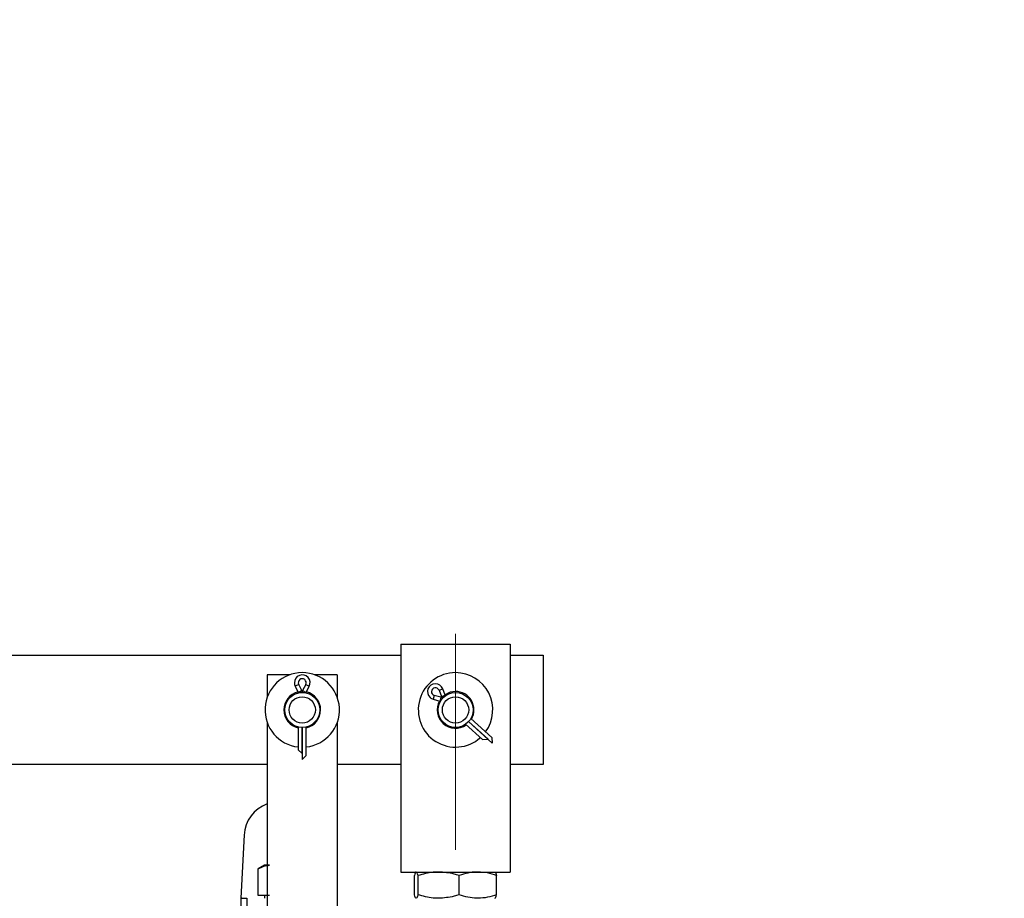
# Model space of a CAD drawing. Header units: millimetres. Extents: x 9412 to 81449, y 6786 to 18619.
# Tile 6 of 41: x 72746 to 72971, y 14479 to 14679. Entities that reach past the tile are written whole.
import ezdxf

# ---------------------------------------------------------------- set-up
doc = ezdxf.new("R2010")
doc.units = ezdxf.units.MM
doc.linetypes.add('DASHDOT', pattern=[1, 0.5, -0.25, 0, -0.25])
for name, color, linetype, lineweight in [('Kreskowanie', 8, 'Continuous', 13), ('Osie', 130, 'DASHDOT', 13), ('Rysunek', 7, 'Continuous', 25)]:
    doc.layers.add(name, color=color, linetype=linetype, lineweight=lineweight)

msp = doc.modelspace()

# ---------------------------------------------------------------- hatches: boundary and pattern name
at = {"layer": 'Kreskowanie', "ltscale": 200, "transparency": 33554687}
h = msp.add_hatch(dxfattribs=at)
h.set_pattern_fill('ANSI31', color=256, scale=30, angle=105, style=0)
h.set_pattern_definition([(150, (-129631.85, 9669.91), (-47.625, -82.48892), [])])
h.paths.add_polyline_path([(72369.41, 12092.06, -0.583672), (71798.37, 13737.2), (71798.37, 13900.85, 0.022979), (71725.83, 13828.53, 1.007011), (73381.58, 12334.82, 0.380407), (73381.58, 13816.96, 0.003568), (73370.92, 13828.77, 0.022962), (73298.41, 13901), (73298.41, 13737.41, -0.71153)])
h.paths.add_polyline_path([(71884.67, 13971.76, 0.02506), (71798.37, 13900.41), (71798.37, 13737.2, -0.099875), (72113.46, 13976.31, -0.110806), (71987.19, 14012.47, -0.191389), (71972.44, 14030.23, 0.02366), (71884.85, 13971.51)], is_closed=False)
edge = h.paths.add_edge_path()
edge.add_line((72705.41, 14073.43), (72705.41, 14179.65))
edge.add_arc((72548.71, 13075.89), 1114.83, 81.91992, 98.00771)
edge.add_line((72393.41, 14179.85), (72393.41, 14073.43))
edge.add_ellipse((72549.41, 14475.29), major_axis=(750, 0), ratio=0.547793, start_angle=257.99483, end_angle=261.1581)
edge.add_arc((72548.48, 13075.89), 1000, 83.38833, 96.56646, ccw=False)
edge.add_ellipse((72549.41, 14475.29), major_axis=(750, 0), ratio=0.547793, start_angle=278.75936, end_angle=282.00517)
h.paths.add_polyline_path([(73298.41, 13737.41), (73298.41, 13901, 0.144684), (72729.41, 14175.98), (72729.41, 14059.39, -0.168061)])
h.paths.add_polyline_path([(73370.88, 15929.89), (73298.41, 15929.89), (73298.41, 13901.02, -0.022962), (73370.92, 13828.77), (73370.91, 14338.28), (73370.91, 14401.25)])
h.paths.add_polyline_path([(71798.37, 13900.85), (71798.41, 15929.89), (71780.55, 15929.89), (71726.03, 15929.89), (71725.83, 13828.53, -0.022979)])

# ---------------------------------------------------------------- linework, layer by layer
at = {"layer": 'Osie', "ltscale": 200, "elevation": -1.54}
msp.add_lwpolyline([(72845.91, 14289.78), (72845.91, 14539.17)], dxfattribs=at)
at = {"layer": 'Rysunek', "ltscale": 200}
for p, q in [((72833.41, 14536.78, -1.54), (72833.41, 14484.78, -1.54)), ((72833.41, 14536.78, -1.54), (72858.41, 14536.78, -1.54)), ((72858.41, 14536.78, -1.54), (72858.41, 14484.78, -1.54)), ((72161.91, 14534.28, -1.54), (72833.41, 14534.28, -1.54)), ((72858.41, 14534.28, -1.54), (72865.91, 14534.28, -1.54)), ((72865.91, 14534.28, -1.54), (72865.91, 14509.28, -1.54)), ((72802.91, 14529.78, -1.54), (72802.91, 14524.66, -1.54)), ((72808.03, 14529.78, -1.54), (72802.91, 14529.78, -1.54)), ((72818.91, 14529.78, -1.54), (72813.78, 14529.78, -1.54)), ((72818.91, 14529.78, -1.54), (72818.91, 14524.66, -1.54)), ((72810.1, 14527.58, -1.54), (72809.3, 14527.17, -1.54)), ((72809.3, 14527.17, -1.54), (72810.01, 14525.78, -1.54)), ((72810.81, 14526.19, -1.54), (72810.01, 14525.78, -1.54)), ((72810.01, 14525.78, -1.54), (72810.01, 14525.68, -1.54)), ((72810.86, 14525.78, -1.54), (72810.01, 14525.78, -1.54)), ((72810.81, 14526.19, -1.54), (72810.1, 14527.58, -1.54)), ((72810.9, 14525.78, -1.54), (72810.9, 14525.85, -1.54)), ((72810.91, 14525.85, -1.54), (72810.91, 14525.78, -1.54)), ((72810.95, 14525.78, -1.54), (72811.81, 14525.78, -1.54)), ((72811.71, 14527.58, -1.54), (72811, 14526.19, -1.54)), ((72811, 14526.19, -1.54), (72811.81, 14525.78, -1.54)), ((72811.71, 14527.58, -1.54), (72812.51, 14527.17, -1.54)), ((72811.81, 14525.78, -1.54), (72812.51, 14527.17, -1.54)), ((72811.81, 14525.68, -1.54), (72811.81, 14525.78, -1.54)), ((72842.14, 14526.26, -1.54), (72842.98, 14526.58, -1.54)), ((72842.14, 14526.26, -1.54), (72842.7, 14524.81, -1.54)), ((72843.54, 14525.13, -1.54), (72842.98, 14526.58, -1.54)), ((72841.07, 14525.07, -1.54), (72840.83, 14524.2, -1.54)), ((72840.83, 14524.2, -1.54), (72842.33, 14523.8, -1.54)), ((72842.57, 14524.66, -1.54), (72841.07, 14525.07, -1.54)), ((72842.57, 14524.66, -1.54), (72842.33, 14523.8, -1.54)), ((72842.91, 14524.43, -1.54), (72842.33, 14523.79, -1.54)), ((72842.33, 14523.79, -1.54), (72842.41, 14523.73, -1.54)), ((72842.7, 14524.81, -1.54), (72843.54, 14525.13, -1.54)), ((72842.89, 14524.51, -1.54), (72842.94, 14524.46, -1.54)), ((72842.94, 14524.46, -1.54), (72842.89, 14524.51, -1.54)), ((72842.97, 14524.5, -1.54), (72843.54, 14525.13, -1.54)), ((72843.62, 14525.06, -1.54), (72843.54, 14525.13, -1.54)), ((72853.33, 14515.08, -1.54), (72848.87, 14519.1, -1.54)), ((72848.88, 14519.11, -1.54), (72854.3, 14514.22, -1.54)), ((72854.23, 14515.48, -1.54), (72849.4, 14519.84, -1.54)), ((72802.91, 14518.91, -1.54), (72802.91, 14462.66, -1.54)), ((72810.01, 14517.89, -1.54), (72810.01, 14512.68, -1.54)), ((72810.9, 14511.79, -1.54), (72810.9, 14517.78, -1.54)), ((72810.91, 14517.78, -1.54), (72810.91, 14510.49, -1.54)), ((72811.81, 14511.38, -1.54), (72811.81, 14517.89, -1.54)), ((72818.91, 14518.91, -1.54), (72818.91, 14462.66, -1.54)), ((72848.2, 14518.5, -1.54), (72852.06, 14515.02, -1.54)), ((72852.06, 14515.02, -1.54), (72853.33, 14515.08, -1.54)), ((72854.23, 14515.48, -1.54), (72854.3, 14514.22, -1.54)), ((72810.01, 14512.68, -1.54), (72810.9, 14511.79, -1.54)), ((72811.81, 14511.38, -1.54), (72810.91, 14510.49, -1.54)), ((72802.91, 14509.28, -1.54), (72161.91, 14509.28, -1.54)), ((72833.41, 14509.28, -1.54), (72818.91, 14509.28, -1.54)), ((72865.91, 14509.28, -1.54), (72858.41, 14509.28, -1.54)), ((72797.66, 14493.23, -2.34), (72796.91, 14478.81, -2.34)), ((72802.26, 14486.31, -2.34), (72800.87, 14485.51, -2.34)), ((72800.87, 14479.41, -2.34), (72800.87, 14485.51, -2.34)), ((72803.46, 14486.31, -2.34), (72802.26, 14486.31, -2.34)), ((72802.91, 14486.94, -2.34), (72802.91, 14486.31, -2.34)), ((72833.41, 14484.78, -1.54), (72858.41, 14484.78, -1.54)), ((72836.51, 14479.59, -1.54), (72836.51, 14483.98, -1.54)), ((72837.36, 14479.59, -1.54), (72837.36, 14483.98, -1.54)), ((72846.75, 14479.59, -1.54), (72846.75, 14483.98, -1.54)), ((72855.3, 14479.59, -1.54), (72855.3, 14483.98, -1.54)), ((72796.91, 14478.81, -2.34), (72796.91, 14462.81, -2.34)), ((72797.1, 14478.81, -2.34), (72796.91, 14478.81, -2.34)), ((72797.1, 14478.81, -2.34), (72798.27, 14478.81, -2.34)), ((72798.27, 14478.81, -2.34), (72798.27, 14462.81, -2.34)), ((72803.46, 14479.41, -2.34), (72800.87, 14479.41, -2.34)), ((72802.26, 14479.41, -2.34), (72802.26, 14478.81, -2.34))]:
    msp.add_line(p, q, dxfattribs=at)
for centre, radius in [((72810.91, 14521.78, -1.54), 4), ((72845.91, 14521.78, -1.54), 4), ((72810.91, 14521.78, -1.54), 3), ((72845.91, 14521.78, -1.54), 3)]:
    msp.add_circle(centre, radius, dxfattribs=at)
for centre, radius, start, end in [((72810.91, 14521.78, -1.54), 8.5, 90, 263.922), ((72810.91, 14521.78, -1.54), 8.5, 276.078, 90), ((72845.91, 14521.78, -1.54), 8.5, 90, 311.8608), ((72845.91, 14521.78, -1.54), 8.5, 324.0168, 90), ((72810.91, 14527.98, -1.54), 1.8, 333.0253, 180), ((72810.91, 14527.98, -1.54), 0.9, 333.0253, 206.9747), ((72810.91, 14521.78, -1.54), 4.2, 103.0277, 257.6264), ((72810.91, 14527.98, -1.54), 1.8, 180, 206.9747), ((72810.01, 14525.78, -1.54), 0.001, 0, 26.9747), ((72810.01, 14525.78, -1.54), 0.901, 4.2692, 26.9747), ((72811.81, 14525.78, -1.54), 0.901, 153.0253, 175.7308), ((72810.91, 14521.78, -1.54), 4.2, 282.3736, 76.9723), ((72811.81, 14525.78, -1.54), 0.001, 153.0253, 180), ((72841.3, 14525.94, -1.54), 1.8, 20.9641, 227.9388), ((72841.3, 14525.94, -1.54), 0.9, 20.9641, 254.9135), ((72845.91, 14521.78, -1.54), 4.2, 90, 124.9111), ((72845.91, 14521.78, -1.54), 4.2, 330.3124, 90), ((72841.3, 14525.94, -1.54), 1.8, 227.9388, 254.9135), ((72845.91, 14521.78, -1.54), 4.2, 150.9665, 305.5652), ((72842.33, 14523.79, -1.54), 0.001, 47.9388, 74.9135), ((72842.33, 14523.79, -1.54), 0.901, 52.208, 74.9135), ((72843.54, 14525.13, -1.54), 0.901, 200.9641, 223.6696), ((72843.54, 14525.13, -1.54), 0.001, 200.9641, 227.9388), ((72805.65, 14492.81, -2.34), 8, 110.065, 177)]:
    msp.add_arc(centre, radius, start, end, dxfattribs=at)
for points, knots in [([(72800.87, 14485.51, -2.34), (72801.29, 14485.73, -2.34), (72802.14, 14486.19, -2.34), (72803.02, 14486.27, -2.34), (72803.46, 14486.31, -2.34)], [0, 0, 0, 0, 0.495458, 1, 1, 1, 1]), ([(72836.94, 14484.78, -1.54), (72836.93, 14484.78, -1.54), (72836.85, 14484.78, -1.54), (72836.71, 14484.6, -1.54), (72836.58, 14484.19, -1.54), (72836.51, 14483.98, -1.54)], [0, 0, 0, 0, 0.07009, 0.530784, 1, 1, 1, 1]), ([(72837.36, 14483.98, -1.54), (72837.29, 14484.2, -1.54), (72837.15, 14484.66, -1.54), (72837.01, 14484.74, -1.54), (72836.94, 14484.78, -1.54)], [0, 0, 0, 0, 0.495458, 1, 1, 1, 1]), ([(72842.06, 14484.78, -1.54), (72841.63, 14484.77, -1.54), (72840.04, 14484.73, -1.54), (72838.49, 14484.3, -1.54), (72837.36, 14483.98, -1.54)], [0, 0, 0, 0, 0.268634, 1, 1, 1, 1]), ([(72846.75, 14483.98, -1.54), (72846.36, 14484.1, -1.54), (72844.83, 14484.57, -1.54), (72843.24, 14484.69, -1.54), (72842.06, 14484.78, -1.54)], [0, 0, 0, 0, 0.257551, 1, 1, 1, 1]), ([(72851.03, 14484.78, -1.54), (72850.93, 14484.78, -1.54), (72850.16, 14484.78, -1.54), (72848.71, 14484.6, -1.54), (72847.41, 14484.19, -1.54), (72846.75, 14483.98, -1.54)], [0, 0, 0, 0, 0.07009, 0.530784, 1, 1, 1, 1]), ([(72855.3, 14483.98, -1.54), (72854.61, 14484.2, -1.54), (72853.21, 14484.66, -1.54), (72851.76, 14484.74, -1.54), (72851.03, 14484.78, -1.54)], [0, 0, 0, 0, 0.495458, 1, 1, 1, 1]), ([(72854.88, 14484.78, -1.54), (72854.89, 14484.78, -1.54), (72854.96, 14484.78, -1.54), (72855.11, 14484.6, -1.54), (72855.24, 14484.19, -1.54), (72855.3, 14483.98, -1.54)], [0, 0, 0, 0, 0.07009, 0.530784, 1, 1, 1, 1]), ([(72836.94, 14478.78, -1.54), (72836.93, 14478.78, -1.54), (72836.85, 14478.79, -1.54), (72836.71, 14478.97, -1.54), (72836.58, 14479.38, -1.54), (72836.51, 14479.59, -1.54)], [0, 0, 0, 0, 0.07009, 0.530784, 1, 1, 1, 1]), ([(72837.36, 14479.59, -1.54), (72837.29, 14479.36, -1.54), (72837.15, 14478.91, -1.54), (72837.01, 14478.83, -1.54), (72836.94, 14478.78, -1.54)], [0, 0, 0, 0, 0.495458, 1, 1, 1, 1]), ([(72842.06, 14478.78, -1.54), (72841.63, 14478.8, -1.54), (72840.04, 14478.84, -1.54), (72838.49, 14479.27, -1.54), (72837.36, 14479.59, -1.54)], [0, 0, 0, 0, 0.268634, 1, 1, 1, 1]), ([(72846.75, 14479.59, -1.54), (72846.36, 14479.47, -1.54), (72844.83, 14478.99, -1.54), (72843.24, 14478.87, -1.54), (72842.06, 14478.78, -1.54)], [0, 0, 0, 0, 0.257551, 1, 1, 1, 1]), ([(72851.03, 14478.78, -1.54), (72850.93, 14478.78, -1.54), (72850.16, 14478.79, -1.54), (72848.71, 14478.97, -1.54), (72847.41, 14479.38, -1.54), (72846.75, 14479.59, -1.54)], [0, 0, 0, 0, 0.07009, 0.530784, 1, 1, 1, 1]), ([(72855.3, 14479.59, -1.54), (72854.61, 14479.36, -1.54), (72853.21, 14478.91, -1.54), (72851.76, 14478.83, -1.54), (72851.03, 14478.78, -1.54)], [0, 0, 0, 0, 0.495458, 1, 1, 1, 1]), ([(72854.88, 14478.78, -1.54), (72854.89, 14478.78, -1.54), (72854.96, 14478.79, -1.54), (72855.11, 14478.97, -1.54), (72855.24, 14479.38, -1.54), (72855.3, 14479.59, -1.54)], [0, 0, 0, 0, 0.07009, 0.530784, 1, 1, 1, 1])]:
    msp.add_open_spline(points, degree=3, knots=knots, dxfattribs=at)

doc.saveas('drawing.dxf')
